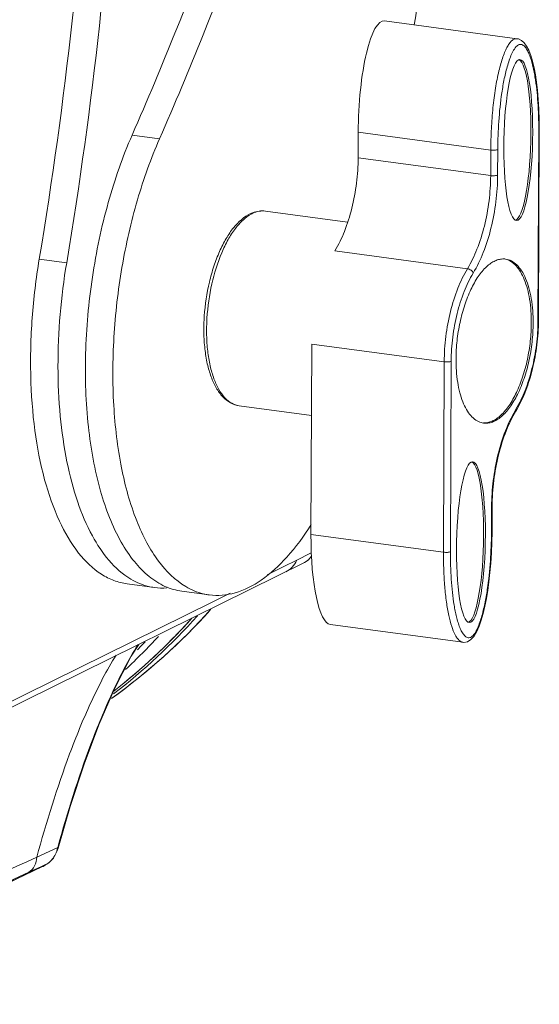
# Model space of a CAD drawing. Header units: millimetres. Extents: x 29035 to 30443, y 1864 to 2860.
# Tile 27 of 55: x 30185 to 30235, y 2216 to 2311. Entities that reach past the tile are written whole.
import ezdxf

# ---------------------------------------------------------------- set-up
doc = ezdxf.new("R2010")
doc.units = ezdxf.units.MM
doc.layers.add('\\M+5CFB8\\M+5CAB5\\M+5CFDF', color=7, linetype='Continuous', lineweight=13)

msp = doc.modelspace()

# ---------------------------------------------------------------- linework, layer by layer
at = {"layer": '\\M+5CFB8\\M+5CAB5\\M+5CFDF'}
for p, q in [((30232.867, 2309.531), (30220.043, 2311.255)), ((30198.256, 2299.86), (30195.603, 2300.216)), ((30217.477, 2298.017), (30217.487, 2300.484)), ((30217.487, 2300.484), (30230.311, 2298.76)), ((30234.881, 2282.25), (30234.953, 2300.657)), ((30234.939, 2282.307), (30235.011, 2300.715)), ((30234.953, 2300.657), (30234.953, 2300.715)), ((30230.311, 2298.76), (30230.302, 2296.293)), ((30230.987, 2298.809), (30230.977, 2296.343)), ((30230.302, 2296.293), (30217.477, 2298.017)), ((30208.509, 2292.859), (30216.461, 2291.79)), ((30228.054, 2287.29), (30215.229, 2289.014)), ((30189.269, 2287.867), (30186.616, 2288.223)), ((30212.982, 2280.011), (30212.909, 2261.603)), ((30225.806, 2278.287), (30212.982, 2280.011)), ((30225.806, 2278.287), (30225.734, 2259.879)), ((30226.482, 2278.336), (30226.409, 2259.929)), ((30212.954, 2273.09), (30205.978, 2274.028)), ((30230.376, 2261.777), (30230.385, 2264.243)), ((30230.433, 2261.834), (30230.443, 2264.3)), ((30212.909, 2261.603), (30225.734, 2259.879)), ((30230.418, 2260.845), (30230.433, 2261.834)), ((30210.233, 2258.468), (30211.535, 2259.111)), ((30211.535, 2259.111), (30212.059, 2259.37)), ((30212.059, 2259.37), (30212.357, 2259.518)), ((30212.357, 2259.518), (30212.943, 2259.807)), ((30176.311, 2241.14), (30212.296, 2258.89)), ((30208.685, 2257.703), (30210.233, 2258.468)), ((30195.111, 2256.823), (30197.764, 2256.466)), ((30200.417, 2256.109), (30203.071, 2255.753)), ((30203.399, 2255.091), (30205.086, 2255.925)), ((30176.166, 2241.633), (30203.399, 2255.091)), ((30214.786, 2252.898), (30227.611, 2251.174)), ((30186.376, 2230.402), (30188.403, 2231.336)), ((30188.328, 2230.937), (30188.439, 2231.267)), ((30188.439, 2231.267), (30188.439, 2231.267)), ((30186.825, 2229.505), (30187.097, 2229.63)), ((30186.938, 2229.494), (30187.105, 2229.573)), ((30187.097, 2229.63), (30187.436, 2229.786)), ((30187.105, 2229.573), (30187.215, 2229.644)), ((30187.105, 2229.573), (30187.12, 2229.581)), ((30187.12, 2229.581), (30187.12, 2229.581)), ((30187.215, 2229.644), (30187.326, 2229.715)), ((30187.326, 2229.715), (30187.436, 2229.786)), ((30187.341, 2229.723), (30187.452, 2229.795)), ((30187.436, 2229.786), (30187.452, 2229.795)), ((30174.874, 2223.794), (30186.944, 2229.484)), ((30176.608, 2224.623), (30186.938, 2229.494)), ((30176.786, 2224.893), (30185.615, 2228.949)), ((30185.615, 2228.949), (30186.825, 2229.505))]:
    msp.add_line(p, q, dxfattribs=at)
for points in [[(30235.011, 2300.715), (30235.003, 2301.696), (30234.97, 2302.711), (30234.914, 2303.649), (30234.838, 2304.514), (30234.744, 2305.311), (30234.632, 2306.046), (30234.503, 2306.725), (30234.353, 2307.353), (30234.182, 2307.92), (30233.99, 2308.412), (30233.78, 2308.817), (30233.552, 2309.131), (30233.292, 2309.364), (30232.981, 2309.508), (30232.866, 2309.531)], [(30227.608, 2251.174), (30227.69, 2251.167), (30228.053, 2251.225), (30228.394, 2251.431), (30228.69, 2251.762), (30228.951, 2252.199), (30229.184, 2252.726), (30229.391, 2253.319), (30229.576, 2253.967), (30229.741, 2254.664), (30229.889, 2255.406), (30230.02, 2256.193), (30230.135, 2257.025), (30230.233, 2257.903), (30230.315, 2258.83), (30230.377, 2259.809), (30230.418, 2260.845)], [(30212.296, 2258.89), (30212.635, 2259.119), (30212.961, 2259.509)], [(30188.439, 2231.267), (30189.612, 2235.282), (30190.96, 2239.392), (30192.382, 2243.19), (30193.896, 2246.674), (30195.517, 2249.814), (30196.239, 2250.97)], [(30187.452, 2229.795), (30187.541, 2229.856), (30187.988, 2230.314), (30188.328, 2230.937)], [(30186.943, 2229.483), (30186.99, 2229.506), (30187.12, 2229.581)]]:
    msp.add_lwpolyline(points, dxfattribs=at)
for centre, radius, start, end in [((29789.843, 2354.74), 402.309, 350.48322, 357.10247), ((29792.432, 2354.391), 402.374, 350.48367, 357.07101), ((30696.028, 2238.751), 478.584, 168.69803, 171.33233), ((30208.378, 2289.805), 3.102, 111.0628, 115.01215), ((30208.548, 2289.929), 2.999, 115.01489, 118.54081), ((30231.529, 2286.597), 1.64, 82.35018, 88.53065), ((30216.339, 2282.381), 18.599, 359.59286, 359.77443), ((30242.121, 2268.066), 10.943, 148.89127, 149.8035), ((30223.865, 2278.875), 10.362, 328.89151, 329.85923), ((30229.835, 2273.995), 1.645, 253.78831, 262.31856), ((30250.488, 2264.164), 20.102, 179.60662, 179.77444), ((30198.532, 2262.23), 5.815, 262.41775, 274.27355), ((30158.926, 2294.1), 59.51, 305.69595, 318.11291), ((30158.593, 2294.502), 60.032, 305.66685, 317.90354), ((30156.893, 2293.899), 60.335, 307.72259, 318.26955), ((30156.626, 2293.79), 60.217, 308.14431, 318.00895), ((30156.619, 2293.82), 60.247, 308.35905, 317.64202), ((30153.832, 2292.949), 60.525, 312.81949, 317.09304), ((30153.543, 2292.96), 60.16, 315.03656, 315.72361), ((30153.439, 2293.062), 60.306, 315.72347, 316.06141), ((30185.359, 2232.003), 3.117, 346.66867, 347.63406), ((30186.322, 2230.795), 1.452, 296.55371, 302.63541), ((30151.196, 2285.843), 66.752, 302.55851, 302.78446), ((30186.245, 2231.495), 2.088, 315.44319, 321.26984), ((30186.365, 2230.712), 1.358, 295.24777, 296.49846)]:
    msp.add_arc(centre, radius, start, end, dxfattribs=at)
for centre, major_axis, ratio, start_param, end_param in [((30219.703, 2301.516), (0.288, 9.743), 0.225604, -0.023571, 1.683665), ((30232.793, 2299.757), (0.153, 7.778), 0.178947, 3.189607, 6.196454), ((30228.216, 2260.877), (0.153, 7.778), 0.178947, 3.189607, 6.196454), ((30215.126, 2262.636), (0.288, 9.743), 0.225604, -4.59952, -3.165164)]:
    msp.add_ellipse(centre, major_axis=major_axis, ratio=ratio, start_param=start_param, end_param=end_param, dxfattribs=at)
for centre in [(30232.97, 2299.733), (30228.392, 2260.853)]:
    msp.add_ellipse(centre, major_axis=(0.153, 7.778), ratio=0.178947, dxfattribs=at)
for points, knots in [([(30195.603, 2300.216), (30197.07, 2303.554), (30202.904, 2317.45), (30207.851, 2331.714), (30211.155, 2342.65)], [0, 0, 0, 0, 0.241908, 1, 1, 1, 1]), ([(30198.256, 2299.86), (30199.717, 2303.182), (30205.526, 2317.015), (30210.454, 2331.212), (30213.749, 2342.097)], [0, 0, 0, 0, 0.241935, 1, 1, 1, 1]), ([(30232.865, 2309.531), (30232.787, 2309.541), (30232.611, 2309.52), (30232.367, 2309.367), (30232.134, 2309.112), (30231.907, 2308.756), (30231.686, 2308.301), (30231.475, 2307.752), (30231.275, 2307.112), (30231.015, 2306.107), (30230.744, 2304.683), (30230.504, 2302.82), (30230.353, 2300.821), (30230.314, 2299.451), (30230.311, 2298.76)], [0, 0, 0, 0, 0.020579, 0.044287, 0.073793, 0.110278, 0.154178, 0.205529, 0.263981, 0.329037, 0.476608, 0.642358, 0.819351, 1, 1, 1, 1]), ([(30234.953, 2300.715), (30234.955, 2301.16), (30234.943, 2302.042), (30234.88, 2303.348), (30234.77, 2304.616), (30234.632, 2305.64), (30234.488, 2306.426), (30234.363, 2306.984), (30234.218, 2307.511), (30234.05, 2307.995), (30233.854, 2308.42), (30233.655, 2308.72), (30233.466, 2308.89), (30233.316, 2308.97), (30233.149, 2308.989), (30232.979, 2308.934), (30232.817, 2308.814), (30232.602, 2308.567), (30232.372, 2308.159), (30232.141, 2307.598), (30231.941, 2306.981), (30231.768, 2306.332), (30231.569, 2305.438), (30231.294, 2303.844), (30231.057, 2301.556), (30230.991, 2299.72), (30230.987, 2298.809)], [0, 0, 0, 0, 0.068731, 0.136101, 0.201724, 0.265011, 0.295498, 0.324977, 0.353184, 0.379729, 0.404038, 0.425303, 0.43459, 0.443032, 0.45112, 0.459804, 0.469971, 0.481906, 0.510037, 0.541769, 0.575412, 0.6101, 0.645368, 0.716686, 0.85949, 1, 1, 1, 1]), ([(30195.603, 2300.216), (30194.675, 2298.105), (30193.108, 2293.584), (30191.611, 2286.478), (30190.957, 2279.194), (30191.189, 2272.23), (30192.286, 2266.061), (30193.946, 2261.673), (30195.721, 2258.992), (30197.143, 2257.524), (30198.712, 2256.521), (30199.856, 2256.185), (30200.418, 2256.109)], [0, 0, 0, 0, 0.143353, 0.296317, 0.450388, 0.596908, 0.728149, 0.838565, 0.885434, 0.927126, 0.964719, 1, 1, 1, 1]), ([(30234.953, 2300.657), (30234.962, 2300.661), (30234.985, 2300.673), (30235.011, 2300.696), (30235.011, 2300.715)], [0, 0, 0, 0, 0.33983, 1, 1, 1, 1]), ([(30200.788, 2256.561), (30199.758, 2257.17), (30198.374, 2258.565), (30196.96, 2260.839), (30195.602, 2263.811), (30194.389, 2268.257), (30193.686, 2274.232), (30193.721, 2280.739), (30194.495, 2287.406), (30195.962, 2293.85), (30197.413, 2297.942), (30198.256, 2299.86)], [0, 0, 0, 0, 0.078356, 0.124383, 0.175364, 0.291623, 0.424321, 0.568176, 0.716683, 0.862865, 1, 1, 1, 1]), ([(30230.987, 2298.809), (30230.948, 2298.791), (30230.85, 2298.766), (30230.624, 2298.739), (30230.437, 2298.743), (30230.311, 2298.76)], [0, 0, 0, 0, 0.188128, 0.441583, 1, 1, 1, 1]), ([(30215.229, 2289.014), (30215.592, 2289.614), (30216.232, 2290.961), (30216.922, 2293.167), (30217.363, 2295.555), (30217.474, 2297.198), (30217.477, 2298.017)], [0, 0, 0, 0, 0.224448, 0.474598, 0.737833, 1, 1, 1, 1]), ([(30230.302, 2296.293), (30230.299, 2295.474), (30230.188, 2293.832), (30229.747, 2291.443), (30229.056, 2289.237), (30228.416, 2287.891), (30228.054, 2287.29)], [0, 0, 0, 0, 0.262173, 0.525402, 0.775546, 1, 1, 1, 1]), ([(30230.977, 2296.343), (30230.974, 2295.48), (30230.858, 2293.751), (30230.393, 2291.237), (30229.666, 2288.915), (30228.993, 2287.498), (30228.611, 2286.865)], [0, 0, 0, 0, 0.262172, 0.525402, 0.775547, 1, 1, 1, 1]), ([(30230.977, 2296.343), (30230.938, 2296.325), (30230.84, 2296.3), (30230.614, 2296.273), (30230.428, 2296.277), (30230.302, 2296.293)], [0, 0, 0, 0, 0.188151, 0.441593, 1, 1, 1, 1]), ([(30205.978, 2274.028), (30205.679, 2274.068), (30205.077, 2274.277), (30204.315, 2274.903), (30203.694, 2275.779), (30203.205, 2276.868), (30202.845, 2278.142), (30202.616, 2279.572), (30202.523, 2281.118), (30202.582, 2283.285), (30202.907, 2285.455), (30203.487, 2287.523), (30204.026, 2288.936), (30204.661, 2290.188), (30205.557, 2291.51), (30206.423, 2292.316), (30207.066, 2292.616)], [0, 0, 0, 0, 0.042427, 0.087258, 0.13674, 0.192374, 0.254552, 0.322768, 0.395881, 0.472332, 0.627798, 0.703145, 0.774505, 0.840461, 0.900091, 1, 1, 1, 1]), ([(30205.978, 2274.028), (30205.724, 2274.062), (30205.201, 2274.247), (30204.525, 2274.813), (30203.949, 2275.635), (30203.478, 2276.687), (30203.123, 2277.941), (30202.891, 2279.362), (30202.791, 2280.906), (30202.839, 2283.083), (30203.222, 2285.775), (30203.999, 2288.311), (30204.847, 2290.072), (30205.535, 2291.146), (30206.275, 2291.989), (30206.834, 2292.411), (30207.115, 2292.564)], [0, 0, 0, 0, 0.036578, 0.077152, 0.124317, 0.179105, 0.241411, 0.310382, 0.384671, 0.462603, 0.621693, 0.772288, 0.840056, 0.900949, 0.954232, 1, 1, 1, 1]), ([(30208.509, 2292.859), (30208.302, 2292.887), (30207.875, 2292.886), (30207.463, 2292.776), (30207.263, 2292.7)], [0, 0, 0, 0, 0.493548, 1, 1, 1, 1]), ([(30207.279, 2292.647), (30207.476, 2292.739), (30207.88, 2292.874), (30208.308, 2292.886), (30208.509, 2292.859)], [0, 0, 0, 0, 0.517333, 1, 1, 1, 1]), ([(30195.111, 2256.823), (30194.681, 2256.88), (30193.814, 2257.101), (30192.116, 2257.965), (30190.176, 2259.867), (30188.361, 2263.035), (30186.979, 2267.054), (30186.081, 2271.778), (30185.698, 2277.023), (30185.848, 2282.578), (30186.3, 2286.338), (30186.616, 2288.223)], [0, 0, 0, 0, 0.037204, 0.075882, 0.162072, 0.265112, 0.386462, 0.524562, 0.676004, 0.836213, 1, 1, 1, 1]), ([(30195.489, 2257.27), (30193.877, 2258.22), (30191.898, 2260.797), (30190.208, 2264.844), (30189.187, 2268.753), (30188.566, 2273.147), (30188.285, 2279.59), (30188.715, 2284.555), (30189.269, 2287.867)], [0, 0, 0, 0, 0.172533, 0.281797, 0.406016, 0.543217, 0.690444, 1, 1, 1, 1]), ([(30231.571, 2288.236), (30231.433, 2288.239), (30231.145, 2288.21), (30230.719, 2288.063), (30230.296, 2287.818), (30229.715, 2287.343), (30229.032, 2286.508), (30228.333, 2285.254), (30227.746, 2283.758), (30227.301, 2282.093), (30227.021, 2280.339), (30226.951, 2279.146), (30226.948, 2278.553)], [0, 0, 0, 0, 0.036153, 0.07465, 0.116715, 0.163134, 0.270154, 0.395808, 0.536948, 0.688681, 0.845117, 1, 1, 1, 1]), ([(30234.237, 2282.056), (30234.24, 2282.82), (30234.168, 2283.932), (30233.879, 2285.324), (30233.59, 2286.215), (30233.227, 2286.969), (30232.797, 2287.568), (30232.304, 2288), (30231.926, 2288.168), (30231.74, 2288.213)], [0, 0, 0, 0, 0.3255, 0.472264, 0.605419, 0.723774, 0.827385, 0.918068, 1, 1, 1, 1]), ([(30234.414, 2282.032), (30234.417, 2282.823), (30234.34, 2283.974), (30234.029, 2285.408), (30233.718, 2286.315), (30233.33, 2287.071), (30232.869, 2287.66), (30232.341, 2288.063), (30231.942, 2288.195), (30231.747, 2288.222)], [0, 0, 0, 0, 0.32919, 0.476731, 0.609745, 0.727097, 0.829137, 0.918353, 1, 1, 1, 1]), ([(30228.054, 2287.29), (30227.692, 2286.69), (30227.052, 2285.343), (30226.361, 2283.137), (30225.92, 2280.749), (30225.809, 2279.106), (30225.806, 2278.287)], [0, 0, 0, 0, 0.224454, 0.474598, 0.737827, 1, 1, 1, 1]), ([(30228.611, 2286.865), (30228.268, 2286.297), (30227.662, 2285.021), (30227.008, 2282.931), (30226.589, 2280.668), (30226.485, 2279.112), (30226.482, 2278.336)], [0, 0, 0, 0, 0.224454, 0.474598, 0.737827, 1, 1, 1, 1]), ([(30228.611, 2286.865), (30228.576, 2286.976), (30228.407, 2287.17), (30228.179, 2287.273), (30228.054, 2287.29)], [0, 0, 0, 0, 0.479246, 1, 1, 1, 1]), ([(30229.61, 2272.374), (30229.748, 2272.37), (30230.036, 2272.399), (30230.462, 2272.544), (30230.885, 2272.788), (30231.467, 2273.263), (30232.15, 2274.097), (30232.851, 2275.351), (30233.438, 2276.848), (30233.884, 2278.514), (30234.165, 2280.269), (30234.235, 2281.463), (30234.237, 2282.056)], [0, 0, 0, 0, 0.036146, 0.074623, 0.11666, 0.163051, 0.270024, 0.39566, 0.536811, 0.68858, 0.845064, 1, 1, 1, 1]), ([(30229.615, 2272.364), (30229.754, 2272.346), (30230.045, 2272.345), (30230.482, 2272.454), (30230.919, 2272.67), (30231.522, 2273.114), (30232.232, 2273.932), (30232.962, 2275.185), (30233.576, 2276.7), (30234.043, 2278.4), (30234.338, 2280.198), (30234.412, 2281.423), (30234.414, 2282.032)], [0, 0, 0, 0, 0.036043, 0.073884, 0.115003, 0.160405, 0.265739, 0.39067, 0.532147, 0.685088, 0.843262, 1, 1, 1, 1]), ([(30232.751, 2273.72), (30233.095, 2274.289), (30233.701, 2275.565), (30234.355, 2277.655), (30234.773, 2279.917), (30234.878, 2281.474), (30234.881, 2282.25)], [0, 0, 0, 0, 0.224454, 0.474598, 0.737827, 1, 1, 1, 1]), ([(30232.826, 2273.672), (30233.166, 2274.257), (30233.765, 2275.552), (30234.412, 2277.657), (30234.826, 2279.92), (30234.933, 2281.474), (30234.938, 2282.248)], [0, 0, 0, 0, 0.227589, 0.477661, 0.739325, 1, 1, 1, 1]), ([(30234.881, 2282.25), (30234.889, 2282.254), (30234.913, 2282.266), (30234.938, 2282.289), (30234.939, 2282.307)], [0, 0, 0, 0, 0.340516, 1, 1, 1, 1]), ([(30226.482, 2278.336), (30226.443, 2278.318), (30226.344, 2278.293), (30226.119, 2278.266), (30225.932, 2278.27), (30225.806, 2278.287)], [0, 0, 0, 0, 0.188151, 0.441593, 1, 1, 1, 1]), ([(30226.948, 2278.553), (30226.945, 2277.801), (30227.015, 2276.705), (30227.295, 2275.33), (30227.576, 2274.447), (30227.928, 2273.695), (30228.346, 2273.092), (30228.824, 2272.649), (30229.193, 2272.468), (30229.376, 2272.415)], [0, 0, 0, 0, 0.323897, 0.470307, 0.603477, 0.722213, 0.826466, 0.917806, 1, 1, 1, 1]), ([(30230.386, 2264.302), (30230.391, 2265.141), (30230.506, 2266.825), (30230.954, 2269.276), (30231.652, 2271.548), (30232.297, 2272.943), (30232.662, 2273.57)], [0, 0, 0, 0, 0.261414, 0.523895, 0.774088, 1, 1, 1, 1]), ([(30230.443, 2264.3), (30230.446, 2265.142), (30230.56, 2266.829), (30231.012, 2269.28), (30231.717, 2271.536), (30232.369, 2272.911), (30232.737, 2273.521)], [0, 0, 0, 0, 0.262917, 0.526962, 0.77724, 1, 1, 1, 1]), ([(30232.751, 2273.72), (30232.762, 2273.686), (30232.773, 2273.617), (30232.754, 2273.549), (30232.737, 2273.521)], [0, 0, 0, 0, 0.529719, 1, 1, 1, 1]), ([(30230.385, 2264.243), (30230.394, 2264.247), (30230.417, 2264.259), (30230.443, 2264.282), (30230.443, 2264.3)], [0, 0, 0, 0, 0.340516, 1, 1, 1, 1]), ([(30212.925, 2262.544), (30212.229, 2261.441), (30210.798, 2259.479), (30208.321, 2257.174), (30205.722, 2255.815), (30203.896, 2255.642), (30203.072, 2255.752)], [0, 0, 0, 0, 0.311372, 0.57694, 0.80135, 1, 1, 1, 1]), ([(30226.409, 2259.929), (30226.408, 2259.482), (30226.418, 2258.596), (30226.479, 2257.286), (30226.588, 2256.013), (30226.724, 2254.984), (30226.867, 2254.195), (30226.991, 2253.634), (30227.135, 2253.104), (30227.303, 2252.615), (30227.498, 2252.186), (30227.696, 2251.881), (30227.883, 2251.705), (30228.032, 2251.621), (30228.198, 2251.595), (30228.37, 2251.644), (30228.533, 2251.76), (30228.75, 2252.002), (30228.981, 2252.408), (30229.214, 2252.967), (30229.416, 2253.585), (30229.589, 2254.235), (30229.79, 2255.13), (30230.067, 2256.728), (30230.305, 2259.023), (30230.372, 2260.864), (30230.376, 2261.777)], [0, 0, 0, 0, 0.068761, 0.13617, 0.201845, 0.265204, 0.295739, 0.325276, 0.353556, 0.380196, 0.404632, 0.426062, 0.435434, 0.443939, 0.452023, 0.46061, 0.47063, 0.482423, 0.510355, 0.541984, 0.575572, 0.610225, 0.645471, 0.71676, 0.859526, 1, 1, 1, 1]), ([(30230.376, 2261.777), (30230.384, 2261.781), (30230.408, 2261.793), (30230.433, 2261.816), (30230.433, 2261.834)], [0, 0, 0, 0, 0.33983, 1, 1, 1, 1]), ([(30211.535, 2259.111), (30211.424, 2258.869), (30211.131, 2258.423), (30210.701, 2258.103), (30210.47, 2257.989)], [0, 0, 0, 0, 0.507831, 1, 1, 1, 1]), ([(30212.962, 2259.505), (30212.914, 2259.435), (30212.73, 2259.193), (30212.492, 2258.988), (30212.296, 2258.89)], [0, 0, 0, 0, 0.27833, 1, 1, 1, 1]), ([(30225.734, 2259.879), (30225.732, 2259.309), (30225.75, 2258.197), (30225.845, 2256.591), (30226.005, 2255.122), (30226.223, 2253.836), (30226.493, 2252.774), (30226.769, 2252.049), (30227.022, 2251.616), (30227.205, 2251.389), (30227.398, 2251.236), (30227.541, 2251.184), (30227.608, 2251.175)], [0, 0, 0, 0, 0.186109, 0.363004, 0.525309, 0.668459, 0.788492, 0.882941, 0.920417, 0.951673, 0.977621, 1, 1, 1, 1]), ([(30226.409, 2259.929), (30226.371, 2259.911), (30226.272, 2259.885), (30226.046, 2259.858), (30225.86, 2259.862), (30225.734, 2259.879)], [0, 0, 0, 0, 0.188128, 0.441583, 1, 1, 1, 1]), ([(30197.764, 2256.466), (30197.568, 2256.492), (30196.773, 2256.641), (30196.014, 2256.96), (30195.489, 2257.27)], [0, 0, 0, 0, 0.245459, 1, 1, 1, 1]), ([(30203.072, 2255.752), (30202.875, 2255.779), (30202.077, 2255.929), (30201.314, 2256.25), (30200.788, 2256.561)], [0, 0, 0, 0, 0.245429, 1, 1, 1, 1]), ([(30188.403, 2231.336), (30189.342, 2234.706), (30190.918, 2239.757), (30193.592, 2246.279), (30195.228, 2249.438), (30196.161, 2250.936)], [0, 0, 0, 0, 0.496614, 0.7495, 1, 1, 1, 1]), ([(30194.059, 2249.939), (30193.132, 2248.45), (30191.506, 2245.305), (30188.861, 2238.802), (30187.302, 2233.765), (30186.376, 2230.402)], [0, 0, 0, 0, 0.250031, 0.502906, 1, 1, 1, 1]), ([(30188.403, 2231.336), (30188.41, 2231.33), (30188.428, 2231.312), (30188.444, 2231.284), (30188.439, 2231.267)], [0, 0, 0, 0, 0.334021, 1, 1, 1, 1]), ([(30186.376, 2230.402), (30186.369, 2230.112), (30186.237, 2229.541), (30185.845, 2229.097), (30185.615, 2228.949)], [0, 0, 0, 0, 0.515361, 1, 1, 1, 1])]:
    msp.add_open_spline(points, degree=3, knots=knots, dxfattribs=at)
for points in [[(30187.874, 2230.188), (30187.994, 2230.337), (30188.094, 2230.502), (30188.177, 2230.675)], [(30188.177, 2230.675), (30188.27, 2230.869), (30188.342, 2231.075), (30188.392, 2231.285)], [(30155.431, 2216.17), (30165.748, 2220.91), (30176.063, 2225.654), (30186.376, 2230.402)], [(30187.436, 2229.786), (30187.544, 2229.855), (30187.643, 2229.939), (30187.733, 2230.03)]]:
    msp.add_open_spline(points, degree=3, dxfattribs=at)

doc.saveas('drawing.dxf')
